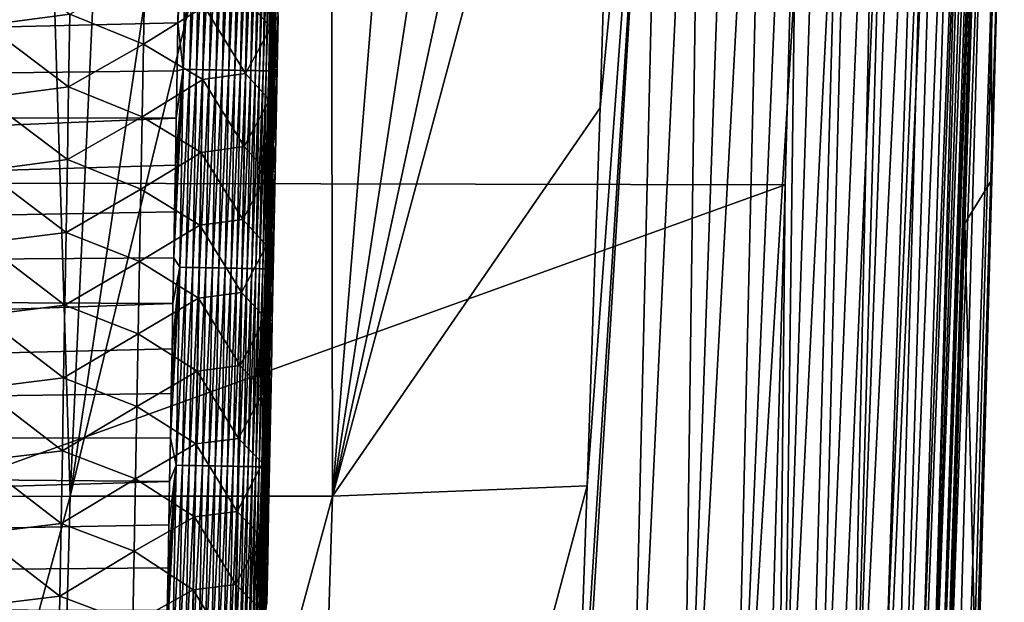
# Model space of a CAD drawing. Header units: metres. Extents: x -26 to 26, y -147 to 24.
# Tile 163 of 254: x 13.55 to 20.69, y -79.62 to -75.39. Entities that reach past the tile are written whole.
import ezdxf

# ---------------------------------------------------------------- set-up
doc = ezdxf.new("R2010")
doc.units = ezdxf.units.M
doc.layers.add('solid_12_411_052_XXX', color=7, linetype='CONTINUOUS')

msp = doc.modelspace()

# ---------------------------------------------------------------- linework, layer by layer
at = {"layer": 'solid_12_411_052_XXX'}
for points in [[(11.97907, -78.852219, 102.246872), (13.007147, -71.071106, 102.37542), (13.667396, -71.071106, 102.584129)], [(11.97907, -78.852219, 102.246872), (13.667396, -71.071106, 102.584129), (13.912199, -78.851158, 102.841682)], [(13.912199, -78.851158, 102.841682), (13.667396, -71.071106, 102.584129), (14.270665, -71.071106, 102.782585)], [(13.912199, -78.851158, 102.841682), (14.270665, -71.071106, 102.782585), (15.083965, -71.071098, 103.064926)], [(13.912199, -78.851158, 102.841682), (15.083965, -71.071098, 103.064926), (15.805144, -71.071098, 103.334282)], [(13.912199, -78.851158, 102.841682), (15.805144, -71.071098, 103.334282), (15.816996, -78.849915, 103.520798)], [(15.816996, -78.849915, 103.520798), (15.805144, -71.071098, 103.334282), (16.446943, -71.071098, 103.593475)], [(15.816996, -78.849915, 103.520798), (16.446943, -71.071098, 103.593475), (17.011524, -71.071098, 103.838585)], [(15.816996, -78.849915, 103.520798), (17.011524, -71.071098, 103.838585), (17.499117, -71.071106, 104.066742)], [(15.816996, -78.849915, 103.520798), (17.499117, -71.071106, 104.066742), (17.910332, -71.071136, 104.274727)], [(15.816996, -78.849915, 103.520798), (17.910332, -71.071136, 104.274727), (17.760445, -76.031319, 104.304207)], [(17.528246, -82.658516, 104.403336), (17.567047, -81.579514, 104.385384), (18.231544, -71.07106, 104.460754)], [(17.956451, -82.71434, 104.668411), (17.528246, -82.658516, 104.403336), (18.231544, -71.07106, 104.460754)], [(17.567047, -81.579514, 104.385384), (17.666815, -78.775932, 104.340584), (18.231544, -71.07106, 104.460754)], [(17.666815, -78.775932, 104.340584), (17.760445, -76.031319, 104.304207), (18.231544, -71.07106, 104.460754)], [(17.760445, -76.031319, 104.304207), (17.910332, -71.071136, 104.274727), (18.231544, -71.07106, 104.460754)], [(17.956451, -82.71434, 104.668411), (18.231544, -71.07106, 104.460754), (18.508287, -71.071022, 104.6483)], [(18.349569, -82.729141, 104.983292), (17.956451, -82.71434, 104.668411), (18.508287, -71.071022, 104.6483)], [(18.349569, -82.729141, 104.983292), (18.755302, -71.070999, 104.844391), (18.986174, -71.070992, 105.056938)], [(18.711697, -82.746376, 105.332382), (18.349569, -82.729141, 104.983292), (18.986174, -71.070992, 105.056938)], [(18.349569, -82.729141, 104.983292), (18.508287, -71.071022, 104.6483), (18.755302, -71.070999, 104.844391)], [(18.711697, -82.746376, 105.332382), (18.986174, -71.070992, 105.056938), (19.207506, -71.070984, 105.292717)], [(18.711697, -82.746376, 105.332382), (19.207506, -71.070984, 105.292717), (19.418022, -71.070992, 105.552643)], [(19.037188, -82.765656, 105.713829), (18.711697, -82.746376, 105.332382), (19.418022, -71.070992, 105.552643)], [(19.037188, -82.765656, 105.713829), (19.418022, -71.070992, 105.552643), (19.616385, -71.070999, 105.837631)], [(19.317766, -82.786346, 106.129318), (19.037188, -82.765656, 105.713829), (19.616385, -71.070999, 105.837631)], [(19.317766, -82.786346, 106.129318), (19.616385, -71.070999, 105.837631), (19.802538, -71.07103, 106.150169)], [(19.554472, -82.808098, 106.570976), (19.317766, -82.786346, 106.129318), (19.802538, -71.07103, 106.150169)], [(19.554472, -82.808098, 106.570976), (19.802538, -71.07103, 106.150169), (19.974794, -71.071068, 106.491112)], [(19.554472, -82.808098, 106.570976), (19.974794, -71.071068, 106.491112), (20.13019, -71.071098, 106.85936)], [(19.749548, -82.830688, 107.031868), (19.554472, -82.808098, 106.570976), (20.13019, -71.071098, 106.85936)], [(19.749548, -82.830688, 107.031868), (20.13019, -71.071098, 106.85936), (20.265831, -71.071022, 107.253098)], [(19.904631, -82.853905, 107.507027), (19.749548, -82.830688, 107.031868), (20.265831, -71.071022, 107.253098)], [(19.904631, -82.853905, 107.507027), (20.265831, -71.071022, 107.253098), (20.380003, -71.070824, 107.674019)], [(20.02039, -82.877541, 107.992538), (19.904631, -82.853905, 107.507027), (20.380003, -71.070824, 107.674019)], [(20.02039, -82.877541, 107.992538), (20.380003, -71.070824, 107.674019), (20.47168, -71.070801, 108.130737)], [(20.103458, -82.901619, 108.484657), (20.02039, -82.877541, 107.992538), (20.47168, -71.070801, 108.130737)], [(20.103458, -82.901619, 108.484657), (20.47168, -71.070801, 108.130737), (20.508211, -71.070984, 108.375496)], [(20.103458, -82.901619, 108.484657), (20.508211, -71.070984, 108.375496), (20.538027, -71.071342, 108.63327)], [(20.162069, -82.92749, 108.980179), (20.103458, -82.901619, 108.484657), (20.538027, -71.071342, 108.63327)], [(20.162069, -82.92749, 108.980179), (20.538027, -71.071342, 108.63327), (20.560915, -71.071915, 108.905006)], [(20.162069, -82.92749, 108.980179), (20.560915, -71.071915, 108.905006), (20.576796, -71.072701, 109.191597)], [(20.194069, -82.95916, 109.477661), (20.162069, -82.92749, 108.980179), (20.576796, -71.072701, 109.191597)], [(20.194069, -82.95916, 109.477661), (20.592491, -71.071663, 109.815208), (20.407909, -76.868439, 109.893707)], [(20.194069, -82.95916, 109.477661), (20.58663, -71.073402, 109.49498), (20.592491, -71.071663, 109.815208)], [(20.194069, -82.95916, 109.477661), (20.576796, -71.072701, 109.191597), (20.58663, -71.073402, 109.49498)], [(20.604532, -76.554466, 119.803062), (20.407909, -76.868439, 109.893707), (20.592491, -71.071663, 109.815208)], [(20.694447, -73.209465, 119.80584), (20.604532, -76.554466, 119.803062), (20.592491, -71.071663, 109.815208)], [(19.198034, -73.069984, 121.330444), (-19.196821, -73.114609, 121.330444), (-19.105637, -76.506966, 121.330444)], [(19.103405, -76.590271, 121.330444), (19.198034, -73.069984, 121.330444), (-19.105637, -76.506966, 121.330444)], [(18.932993, -93.934128, 121.296745), (19.198034, -73.069984, 121.330444), (19.103405, -76.590271, 121.330444)], [(18.932993, -93.934128, 121.296745), (19.50832, -73.185867, 121.297325), (19.198034, -73.069984, 121.330444)], [(18.932993, -93.934128, 121.296745), (19.827803, -73.194382, 121.190315), (19.50832, -73.185867, 121.297325)], [(18.932993, -93.934128, 121.296745), (19.255053, -93.943451, 121.187836), (19.827803, -73.194382, 121.190315)], [(19.255053, -93.943451, 121.187836), (20.127171, -73.202362, 121.005341), (19.827803, -73.194382, 121.190315)], [(19.255053, -93.943451, 121.187836), (19.55617, -93.952164, 120.999695), (20.127171, -73.202362, 121.005341)], [(19.55617, -93.952164, 120.999695), (20.378851, -73.209068, 120.750999), (20.127171, -73.202362, 121.005341)], [(19.55617, -93.952164, 120.999695), (19.808146, -93.959457, 120.741432), (20.378851, -73.209068, 120.750999)], [(19.808146, -93.959457, 120.741432), (20.56144, -73.213936, 120.448044), (20.378851, -73.209068, 120.750999)], [(19.808146, -93.959457, 120.741432), (19.989336, -93.964706, 120.434601), (20.56144, -73.213936, 120.448044)], [(19.989336, -93.964706, 120.434601), (20.665432, -73.216705, 120.124039), (20.56144, -73.213936, 120.448044)], [(19.989336, -93.964706, 120.434601), (20.090517, -93.967636, 120.10759), (20.665432, -73.216705, 120.124039)], [(20.090517, -93.967636, 120.10759), (20.604532, -76.554466, 119.803062), (20.694447, -73.209465, 119.80584)], [(20.090517, -93.967636, 120.10759), (20.694447, -73.209465, 119.80584), (20.665432, -73.216705, 120.124039)], [(14.695861, -75.414635, 161.647522), (14.734823, -75.751724, 161.646118), (14.760406, -74.314682, 161.645996)], [(14.702137, -75.062927, 161.647491), (14.695861, -75.414635, 161.647522), (14.760406, -74.314682, 161.645996)], [(14.760406, -74.314682, 161.645996), (14.734823, -75.751724, 161.646118), (14.807279, -74.315506, 161.641449)], [(14.734823, -75.751724, 161.646118), (14.781711, -75.752563, 161.641571), (14.807279, -74.315506, 161.641449)], [(14.807279, -74.315506, 161.641449), (14.781711, -75.752563, 161.641571), (14.854805, -74.316345, 161.633575)], [(14.781711, -75.752563, 161.641571), (14.829254, -75.75341, 161.633698), (14.854805, -74.316345, 161.633575)], [(14.854805, -74.316345, 161.633575), (14.829254, -75.75341, 161.633698), (14.902657, -74.317184, 161.622238)], [(14.829254, -75.75341, 161.633698), (14.877122, -75.754265, 161.622345), (14.902657, -74.317184, 161.622238)], [(14.902657, -74.317184, 161.622238), (14.877122, -75.754265, 161.622345), (14.950467, -74.318031, 161.607285)], [(14.877122, -75.754265, 161.622345), (14.92495, -75.755119, 161.607391), (14.950467, -74.318031, 161.607285)], [(14.950467, -74.318031, 161.607285), (14.92495, -75.755119, 161.607391), (14.997846, -74.318871, 161.588684)], [(14.92495, -75.755119, 161.607391), (14.972345, -75.755966, 161.588776), (14.997846, -74.318871, 161.588684)], [(14.997846, -74.318871, 161.588684), (14.972345, -75.755966, 161.588776), (15.044383, -74.319695, 161.566406)], [(14.972345, -75.755966, 161.588776), (15.018898, -75.756805, 161.566467), (15.044383, -74.319695, 161.566406)], [(15.044383, -74.319695, 161.566406), (15.018898, -75.756805, 161.566467), (15.089661, -74.320496, 161.540482)], [(15.018898, -75.756805, 161.566467), (15.064189, -75.757614, 161.540543), (15.089661, -74.320496, 161.540482)], [(15.089661, -74.320496, 161.540482), (15.064189, -75.757614, 161.540543), (15.133261, -74.321266, 161.511047)], [(15.064189, -75.757614, 161.540543), (15.107801, -75.7584, 161.511078), (15.133261, -74.321266, 161.511047)], [(15.133261, -74.321266, 161.511047), (15.107801, -75.7584, 161.511078), (15.174782, -74.322006, 161.478271)], [(15.107801, -75.7584, 161.511078), (15.149332, -75.75914, 161.478271), (15.174782, -74.322006, 161.478271)], [(15.174782, -74.322006, 161.478271), (15.149332, -75.75914, 161.478271), (15.213847, -74.322701, 161.442368)], [(15.149332, -75.75914, 161.478271), (15.188404, -75.75985, 161.442352), (15.213847, -74.322701, 161.442368)], [(15.213847, -74.322701, 161.442368), (15.188404, -75.75985, 161.442352), (15.250118, -74.323341, 161.403656)], [(15.188404, -75.75985, 161.442352), (15.224678, -75.760498, 161.403595), (15.250118, -74.323341, 161.403656)], [(15.250118, -74.323341, 161.403656), (15.224678, -75.760498, 161.403595), (15.283301, -74.323936, 161.362442)], [(15.224678, -75.760498, 161.403595), (15.257861, -75.761101, 161.362366), (15.283301, -74.323936, 161.362442)], [(15.283301, -74.323936, 161.362442), (15.257861, -75.761101, 161.362366), (15.31316, -74.324471, 161.319122)], [(15.257861, -75.761101, 161.362366), (15.287716, -75.761642, 161.319), (15.31316, -74.324471, 161.319122)], [(15.31316, -74.324471, 161.319122), (15.287716, -75.761642, 161.319), (15.339516, -74.324944, 161.274078)], [(15.287716, -75.761642, 161.319), (15.314063, -75.762115, 161.273941), (15.339516, -74.324944, 161.274078)], [(15.339516, -74.324944, 161.274078), (15.314063, -75.762115, 161.273941), (15.362253, -74.325348, 161.227753)], [(15.314063, -75.762115, 161.273941), (15.336789, -75.762535, 161.22757), (15.362253, -74.325348, 161.227753)], [(15.362253, -74.325348, 161.227753), (15.336789, -75.762535, 161.22757), (15.38132, -74.325699, 161.180527)], [(15.336789, -75.762535, 161.22757), (15.355841, -75.762886, 161.180328), (15.38132, -74.325699, 161.180527)], [(15.38132, -74.325699, 161.180527), (15.355841, -75.762886, 161.180328), (15.396726, -74.325974, 161.132843)], [(15.355841, -75.762886, 161.180328), (15.371228, -75.763168, 161.132614), (15.396726, -74.325974, 161.132843)], [(15.396726, -74.325974, 161.132843), (15.371228, -75.763168, 161.132614), (15.408535, -74.326195, 161.085068)], [(15.371228, -75.763168, 161.132614), (15.383016, -75.763382, 161.084824), (15.408535, -74.326195, 161.085068)], [(15.408535, -74.326195, 161.085068), (15.383016, -75.763382, 161.084824), (15.416861, -74.326347, 161.037598)], [(15.383016, -75.763382, 161.084824), (15.391317, -75.763542, 161.037323), (15.416861, -74.326347, 161.037598)], [(15.416861, -74.326347, 161.037598), (15.391317, -75.763542, 161.037323), (15.421862, -74.326447, 160.990738)], [(15.391317, -75.763542, 161.037323), (15.396292, -75.763641, 160.990448), (15.421862, -74.326447, 160.990738)], [(15.417779, -74.662109, 160.944778), (15.421862, -74.326447, 160.990738), (15.396292, -75.763641, 160.990448)], [(15.407909, -75.216782, 160.944656), (15.417779, -74.662109, 160.944778), (15.396292, -75.763641, 160.990448)], [(14.702137, -75.062927, 161.647491), (-14.705906, -74.849487, 161.647461), (-14.683448, -76.105133, 161.647583)], [(13.910608, -75.35067, 155.844162), (13.305958, -75.430901, 155.53009), (13.314175, -74.90374, 155.525604)], [(15.379263, -74.92041, 158.056), (15.369256, -75.447723, 158.057663), (15.196822, -75.253281, 157.428925)], [(15.379263, -74.92041, 158.056), (15.422783, -75.368279, 158.670822), (15.369256, -75.447723, 158.057663)], [(14.454488, -75.044395, 156.280472), (14.445168, -75.570084, 156.284088), (13.910608, -75.35067, 155.844162)], [(14.885056, -75.296471, 156.823532), (14.445168, -75.570084, 156.284088), (14.454488, -75.044395, 156.280472)], [(14.702137, -75.062927, 161.647491), (-14.683448, -76.105133, 161.647583), (14.695861, -75.414635, 161.647522)], [(15.196822, -75.253281, 157.428925), (15.186808, -75.782997, 157.431259), (14.885056, -75.296471, 156.823532)], [(15.369256, -75.447723, 158.057663), (15.186808, -75.782997, 157.431259), (15.196822, -75.253281, 157.428925)], [(15.398162, -75.761925, 160.944534), (15.407909, -75.216782, 160.944656), (15.396292, -75.763641, 160.990448)], [(15.422783, -75.368279, 158.670822), (15.407909, -75.216782, 160.944656), (15.398162, -75.761925, 160.944534)], [(14.885056, -75.296471, 156.823532), (14.875277, -75.825615, 156.826553), (14.445168, -75.570084, 156.284088)], [(15.186808, -75.782997, 157.431259), (14.875277, -75.825615, 156.826553), (14.885056, -75.296471, 156.823532)], [(13.910608, -75.35067, 155.844162), (13.901742, -75.87896, 155.848312), (13.305958, -75.430901, 155.53009)], [(14.445168, -75.570084, 156.284088), (13.901742, -75.87896, 155.848312), (13.910608, -75.35067, 155.844162)], [(15.369256, -75.447723, 158.057663), (15.422783, -75.368279, 158.670822), (15.415623, -75.747513, 158.67157)], [(15.415623, -75.747513, 158.67157), (15.422783, -75.368279, 158.670822), (15.398162, -75.761925, 160.944534)], [(14.695861, -75.414635, 161.647522), (-14.683448, -76.105133, 161.647583), (14.689629, -75.762688, 161.647552)], [(13.901742, -75.87896, 155.848312), (13.297708, -75.958069, 155.534592), (13.305958, -75.430901, 155.53009)], [(14.695861, -75.414635, 161.647522), (14.689629, -75.762688, 161.647552), (14.734823, -75.751724, 161.646118)], [(15.369256, -75.447723, 158.057663), (15.359212, -75.975037, 158.059326), (15.186808, -75.782997, 157.431259)], [(15.369256, -75.447723, 158.057663), (15.415623, -75.747513, 158.67157), (15.359212, -75.975037, 158.059326)], [(14.445168, -75.570084, 156.284088), (14.435815, -76.095772, 156.287704), (13.901742, -75.87896, 155.848312)], [(14.875277, -75.825615, 156.826553), (14.435815, -76.095772, 156.287704), (14.445168, -75.570084, 156.284088)], [(14.689629, -75.762688, 161.647552), (-14.683448, -76.105133, 161.647583), (14.683439, -76.107201, 161.647583)], [(14.665133, -77.120697, 161.647675), (14.708917, -77.188766, 161.646255), (14.734823, -75.751724, 161.646118)], [(14.671191, -76.786095, 161.647644), (14.665133, -77.120697, 161.647675), (14.734823, -75.751724, 161.646118)], [(14.677294, -76.448296, 161.647614), (14.671191, -76.786095, 161.647644), (14.734823, -75.751724, 161.646118)], [(14.683439, -76.107201, 161.647583), (14.677294, -76.448296, 161.647614), (14.734823, -75.751724, 161.646118)], [(14.689629, -75.762688, 161.647552), (14.683439, -76.107201, 161.647583), (14.734823, -75.751724, 161.646118)], [(14.734823, -75.751724, 161.646118), (14.708917, -77.188766, 161.646255), (14.781711, -75.752563, 161.641571)], [(14.708917, -77.188766, 161.646255), (14.755819, -77.189613, 161.641693), (14.781711, -75.752563, 161.641571)], [(14.781711, -75.752563, 161.641571), (14.755819, -77.189613, 161.641693), (14.829254, -75.75341, 161.633698)], [(14.755819, -77.189613, 161.641693), (14.803379, -77.190475, 161.63382), (14.829254, -75.75341, 161.633698)], [(14.829254, -75.75341, 161.633698), (14.803379, -77.190475, 161.63382), (14.877122, -75.754265, 161.622345)], [(14.803379, -77.190475, 161.63382), (14.851264, -77.191345, 161.622452), (14.877122, -75.754265, 161.622345)], [(14.877122, -75.754265, 161.622345), (14.851264, -77.191345, 161.622452), (14.92495, -75.755119, 161.607391)], [(14.851264, -77.191345, 161.622452), (14.899108, -77.192207, 161.607498), (14.92495, -75.755119, 161.607391)], [(14.92495, -75.755119, 161.607391), (14.899108, -77.192207, 161.607498), (14.972345, -75.755966, 161.588776)], [(14.899108, -77.192207, 161.607498), (14.94652, -77.193069, 161.588867), (14.972345, -75.755966, 161.588776)], [(14.972345, -75.755966, 161.588776), (14.94652, -77.193069, 161.588867), (15.018898, -75.756805, 161.566467)], [(14.94652, -77.193069, 161.588867), (14.993088, -77.193916, 161.566544), (15.018898, -75.756805, 161.566467)], [(15.018898, -75.756805, 161.566467), (14.993088, -77.193916, 161.566544), (15.064189, -75.757614, 161.540543)], [(14.993088, -77.193916, 161.566544), (15.038393, -77.19474, 161.540588), (15.064189, -75.757614, 161.540543)], [(15.064189, -75.757614, 161.540543), (15.038393, -77.19474, 161.540588), (15.107801, -75.7584, 161.511078)], [(15.038393, -77.19474, 161.540588), (15.082017, -77.195534, 161.511108), (15.107801, -75.7584, 161.511078)], [(15.107801, -75.7584, 161.511078), (15.082017, -77.195534, 161.511108), (15.149332, -75.75914, 161.478271)], [(15.082017, -77.195534, 161.511108), (15.123556, -77.196289, 161.478271), (15.149332, -75.75914, 161.478271)], [(15.149332, -75.75914, 161.478271), (15.123556, -77.196289, 161.478271), (15.188404, -75.75985, 161.442352)], [(15.123556, -77.196289, 161.478271), (15.162635, -77.196999, 161.442322), (15.188404, -75.75985, 161.442352)], [(15.188404, -75.75985, 161.442352), (15.162635, -77.196999, 161.442322), (15.224678, -75.760498, 161.403595)], [(15.162635, -77.196999, 161.442322), (15.198912, -77.197662, 161.403549), (15.224678, -75.760498, 161.403595)], [(15.224678, -75.760498, 161.403595), (15.198912, -77.197662, 161.403549), (15.257861, -75.761101, 161.362366)], [(15.198912, -77.197662, 161.403549), (15.232095, -77.198265, 161.362289), (15.257861, -75.761101, 161.362366)], [(15.257861, -75.761101, 161.362366), (15.232095, -77.198265, 161.362289), (15.287716, -75.761642, 161.319)], [(15.232095, -77.198265, 161.362289), (15.261945, -77.198814, 161.318893), (15.287716, -75.761642, 161.319)], [(15.287716, -75.761642, 161.319), (15.261945, -77.198814, 161.318893), (15.314063, -75.762115, 161.273941)], [(15.261945, -77.198814, 161.318893), (15.288284, -77.199295, 161.273804), (15.314063, -75.762115, 161.273941)], [(15.314063, -75.762115, 161.273941), (15.288284, -77.199295, 161.273804), (15.336789, -75.762535, 161.22757)], [(15.288284, -77.199295, 161.273804), (15.310999, -77.199715, 161.227402), (15.336789, -75.762535, 161.22757)], [(15.336789, -75.762535, 161.22757), (15.310999, -77.199715, 161.227402), (15.355841, -75.762886, 161.180328)], [(15.310999, -77.199715, 161.227402), (15.330035, -77.200066, 161.18013), (15.355841, -75.762886, 161.180328)], [(15.355841, -75.762886, 161.180328), (15.330035, -77.200066, 161.18013), (15.371228, -75.763168, 161.132614)], [(15.330035, -77.200066, 161.18013), (15.345405, -77.200356, 161.132385), (15.371228, -75.763168, 161.132614)], [(15.371228, -75.763168, 161.132614), (15.345405, -77.200356, 161.132385), (15.383016, -75.763382, 161.084824)], [(15.345405, -77.200356, 161.132385), (15.357171, -77.200577, 161.084579), (15.383016, -75.763382, 161.084824)], [(15.383016, -75.763382, 161.084824), (15.357171, -77.200577, 161.084579), (15.391317, -75.763542, 161.037323)], [(15.357171, -77.200577, 161.084579), (15.36545, -77.200729, 161.037048), (15.391317, -75.763542, 161.037323)], [(15.359212, -75.975037, 158.059326), (15.415623, -75.747513, 158.67157), (15.408528, -76.122269, 158.672287)], [(15.391317, -75.763542, 161.037323), (15.36545, -77.200729, 161.037048), (15.396292, -75.763641, 160.990448)], [(15.36545, -77.200729, 161.037048), (15.370399, -77.200829, 160.990158), (15.396292, -75.763641, 160.990448)], [(15.388551, -76.296951, 160.944427), (15.396292, -75.763641, 160.990448), (15.370399, -77.200829, 160.990158)], [(15.415623, -75.747513, 158.67157), (15.398162, -75.761925, 160.944534), (15.388551, -76.296951, 160.944427)], [(15.408528, -76.122269, 158.672287), (15.415623, -75.747513, 158.67157), (15.388551, -76.296951, 160.944427)], [(15.388551, -76.296951, 160.944427), (15.398162, -75.761925, 160.944534), (15.396292, -75.763641, 160.990448)], [(14.875277, -75.825615, 156.826553), (14.865459, -76.354759, 156.829575), (14.435815, -76.095772, 156.287704)], [(15.176756, -76.312706, 157.433609), (14.865459, -76.354759, 156.829575), (14.875277, -75.825615, 156.826553)], [(15.186808, -75.782997, 157.431259), (15.176756, -76.312706, 157.433609), (14.875277, -75.825615, 156.826553)], [(15.359212, -75.975037, 158.059326), (15.176756, -76.312706, 157.433609), (15.186808, -75.782997, 157.431259)], [(13.901742, -75.87896, 155.848312), (13.892841, -76.407249, 155.852448), (13.297708, -75.958069, 155.534592)], [(14.435815, -76.095772, 156.287704), (13.892841, -76.407249, 155.852448), (13.901742, -75.87896, 155.848312)], [(13.892841, -76.407249, 155.852448), (13.289425, -76.485229, 155.539093), (13.297708, -75.958069, 155.534592)], [(15.359212, -75.975037, 158.059326), (15.34913, -76.50235, 158.060974), (15.176756, -76.312706, 157.433609)], [(15.359212, -75.975037, 158.059326), (15.401494, -76.492752, 158.673019), (15.34913, -76.50235, 158.060974)], [(15.359212, -75.975037, 158.059326), (15.408528, -76.122269, 158.672287), (15.401494, -76.492752, 158.673019)], [(15.816996, -78.849915, 103.520798), (17.760445, -76.031319, 104.304207), (17.666815, -78.775932, 104.340584)], [(14.683439, -76.107201, 161.647583), (-14.683448, -76.105133, 161.647583), (-14.661554, -77.316322, 161.64769)], [(14.683439, -76.107201, 161.647583), (-14.661554, -77.316322, 161.64769), (14.677294, -76.448296, 161.647614)], [(14.435815, -76.095772, 156.287704), (14.426427, -76.621468, 156.291321), (13.892841, -76.407249, 155.852448)], [(14.865459, -76.354759, 156.829575), (14.426427, -76.621468, 156.291321), (14.435815, -76.095772, 156.287704)], [(15.401494, -76.492752, 158.673019), (15.408528, -76.122269, 158.672287), (15.388551, -76.296951, 160.944427)], [(15.176756, -76.312706, 157.433609), (15.166668, -76.842422, 157.435944), (14.865459, -76.354759, 156.829575)], [(15.34913, -76.50235, 158.060974), (15.166668, -76.842422, 157.435944), (15.176756, -76.312706, 157.433609)], [(15.379068, -76.822365, 160.944305), (15.388551, -76.296951, 160.944427), (15.370399, -77.200829, 160.990158)], [(15.401494, -76.492752, 158.673019), (15.388551, -76.296951, 160.944427), (15.379068, -76.822365, 160.944305)], [(14.865459, -76.354759, 156.829575), (14.855607, -76.883904, 156.832596), (14.426427, -76.621468, 156.291321)], [(15.166668, -76.842422, 157.435944), (14.855607, -76.883904, 156.832596), (14.865459, -76.354759, 156.829575)], [(14.677294, -76.448296, 161.647614), (-14.661554, -77.316322, 161.64769), (14.671191, -76.786095, 161.647644)], [(13.892841, -76.407249, 155.852448), (13.883906, -76.935539, 155.856598), (13.289425, -76.485229, 155.539093)], [(14.426427, -76.621468, 156.291321), (13.883906, -76.935539, 155.856598), (13.892841, -76.407249, 155.852448)], [(19.103405, -76.590271, 121.330444), (-19.105637, -76.506966, 121.330444), (-18.723026, -90.220352, 121.330444)], [(13.883906, -76.935539, 155.856598), (13.281108, -77.01239, 155.543594), (13.289425, -76.485229, 155.539093)], [(15.34913, -76.50235, 158.060974), (15.339009, -77.029655, 158.062637), (15.166668, -76.842422, 157.435944)], [(15.34913, -76.50235, 158.060974), (15.394522, -76.859009, 158.673737), (15.339009, -77.029655, 158.062637)], [(15.34913, -76.50235, 158.060974), (15.401494, -76.492752, 158.673019), (15.394522, -76.859009, 158.673737)], [(15.394522, -76.859009, 158.673737), (15.401494, -76.492752, 158.673019), (15.379068, -76.822365, 160.944305)], [(18.719442, -90.346359, 121.330444), (19.103405, -76.590271, 121.330444), (-18.723026, -90.220352, 121.330444)], [(14.426427, -76.621468, 156.291321), (14.417005, -77.147156, 156.294937), (13.883906, -76.935539, 155.856598)], [(14.855607, -76.883904, 156.832596), (14.417005, -77.147156, 156.294937), (14.426427, -76.621468, 156.291321)], [(18.932993, -93.934128, 121.296745), (19.103405, -76.590271, 121.330444), (18.719442, -90.346359, 121.330444)], [(20.090517, -93.967636, 120.10759), (20.495359, -80.549164, 119.799713), (20.604532, -76.554466, 119.803062)], [(20.604532, -76.554466, 119.803062), (20.495359, -80.549164, 119.799713), (20.407909, -76.868439, 109.893707)], [(14.671191, -76.786095, 161.647644), (-14.661554, -77.316322, 161.64769), (14.665133, -77.120697, 161.647675)], [(15.369707, -77.338722, 160.944199), (15.379068, -76.822365, 160.944305), (15.370399, -77.200829, 160.990158)], [(15.394522, -76.859009, 158.673737), (15.379068, -76.822365, 160.944305), (15.369707, -77.338722, 160.944199)], [(14.855607, -76.883904, 156.832596), (14.845719, -77.41304, 156.835617), (14.417005, -77.147156, 156.294937)], [(15.156543, -77.372131, 157.438293), (14.845719, -77.41304, 156.835617), (14.855607, -76.883904, 156.832596)], [(15.166668, -76.842422, 157.435944), (15.156543, -77.372131, 157.438293), (14.855607, -76.883904, 156.832596)], [(15.339009, -77.029655, 158.062637), (15.156543, -77.372131, 157.438293), (15.166668, -76.842422, 157.435944)], [(15.339009, -77.029655, 158.062637), (15.394522, -76.859009, 158.673737), (15.387621, -77.220535, 158.674454)], [(15.387621, -77.220535, 158.674454), (15.394522, -76.859009, 158.673737), (15.369707, -77.338722, 160.944199)], [(20.194069, -82.95916, 109.477661), (20.407909, -76.868439, 109.893707), (20.210848, -82.884323, 109.975067)], [(20.495359, -80.549164, 119.799713), (20.210848, -82.884323, 109.975067), (20.407909, -76.868439, 109.893707)], [(13.883906, -76.935539, 155.856598), (13.874936, -77.463821, 155.860733), (13.281108, -77.01239, 155.543594)], [(14.417005, -77.147156, 156.294937), (13.874936, -77.463821, 155.860733), (13.883906, -76.935539, 155.856598)], [(13.874936, -77.463821, 155.860733), (13.272755, -77.539551, 155.54808), (13.281108, -77.01239, 155.543594)], [(15.339009, -77.029655, 158.062637), (15.328853, -77.556961, 158.064301), (15.156543, -77.372131, 157.438293)], [(15.339009, -77.029655, 158.062637), (15.387621, -77.220535, 158.674454), (15.328853, -77.556961, 158.064301)], [(14.665133, -77.120697, 161.647675), (-14.661554, -77.316322, 161.64769), (14.659115, -77.452209, 161.647705)], [(14.665133, -77.120697, 161.647675), (14.659115, -77.452209, 161.647705), (14.708917, -77.188766, 161.646255)], [(14.417005, -77.147156, 156.294937), (14.407547, -77.672844, 156.298553), (13.874936, -77.463821, 155.860733)], [(14.845719, -77.41304, 156.835617), (14.407547, -77.672844, 156.298553), (14.417005, -77.147156, 156.294937)], [(14.641326, -78.426201, 161.647797), (14.682689, -78.625801, 161.646378), (14.708917, -77.188766, 161.646255)], [(14.647212, -78.104927, 161.647766), (14.641326, -78.426201, 161.647797), (14.708917, -77.188766, 161.646255)], [(14.653142, -77.780296, 161.647736), (14.647212, -78.104927, 161.647766), (14.708917, -77.188766, 161.646255)], [(14.659115, -77.452209, 161.647705), (14.653142, -77.780296, 161.647736), (14.708917, -77.188766, 161.646255)], [(14.708917, -77.188766, 161.646255), (14.682689, -78.625801, 161.646378), (14.755819, -77.189613, 161.641693)], [(14.682689, -78.625801, 161.646378), (14.729607, -78.626663, 161.641815), (14.755819, -77.189613, 161.641693)], [(14.755819, -77.189613, 161.641693), (14.729607, -78.626663, 161.641815), (14.803379, -77.190475, 161.63382)], [(14.729607, -78.626663, 161.641815), (14.777183, -78.627533, 161.633942), (14.803379, -77.190475, 161.63382)], [(14.803379, -77.190475, 161.63382), (14.777183, -78.627533, 161.633942), (14.851264, -77.191345, 161.622452)], [(14.777183, -78.627533, 161.633942), (14.825083, -78.628418, 161.622574), (14.851264, -77.191345, 161.622452)], [(14.851264, -77.191345, 161.622452), (14.825083, -78.628418, 161.622574), (14.899108, -77.192207, 161.607498)], [(14.825083, -78.628418, 161.622574), (14.872943, -78.629295, 161.607605), (14.899108, -77.192207, 161.607498)], [(14.899108, -77.192207, 161.607498), (14.872943, -78.629295, 161.607605), (14.94652, -77.193069, 161.588867)], [(14.872943, -78.629295, 161.607605), (14.92037, -78.630165, 161.588959), (14.94652, -77.193069, 161.588867)], [(14.94652, -77.193069, 161.588867), (14.92037, -78.630165, 161.588959), (14.993088, -77.193916, 161.566544)], [(14.92037, -78.630165, 161.588959), (14.966953, -78.631027, 161.56662), (14.993088, -77.193916, 161.566544)], [(14.993088, -77.193916, 161.566544), (14.966953, -78.631027, 161.56662), (15.038393, -77.19474, 161.540588)], [(14.966953, -78.631027, 161.56662), (15.012272, -78.631859, 161.540649), (15.038393, -77.19474, 161.540588)], [(15.038393, -77.19474, 161.540588), (15.012272, -78.631859, 161.540649), (15.082017, -77.195534, 161.511108)], [(15.012272, -78.631859, 161.540649), (15.055907, -78.632668, 161.511139), (15.082017, -77.195534, 161.511108)], [(15.082017, -77.195534, 161.511108), (15.055907, -78.632668, 161.511139), (15.123556, -77.196289, 161.478271)], [(15.055907, -78.632668, 161.511139), (15.097456, -78.63343, 161.478287), (15.123556, -77.196289, 161.478271)], [(15.123556, -77.196289, 161.478271), (15.097456, -78.63343, 161.478287), (15.162635, -77.196999, 161.442322)], [(15.097456, -78.63343, 161.478287), (15.13654, -78.634155, 161.442307), (15.162635, -77.196999, 161.442322)], [(15.162635, -77.196999, 161.442322), (15.13654, -78.634155, 161.442307), (15.198912, -77.197662, 161.403549)], [(15.13654, -78.634155, 161.442307), (15.172821, -78.634827, 161.403503), (15.198912, -77.197662, 161.403549)], [(15.198912, -77.197662, 161.403549), (15.172821, -78.634827, 161.403503), (15.232095, -77.198265, 161.362289)], [(15.172821, -78.634827, 161.403503), (15.206003, -78.635437, 161.362213), (15.232095, -77.198265, 161.362289)], [(15.232095, -77.198265, 161.362289), (15.206003, -78.635437, 161.362213), (15.261945, -77.198814, 161.318893)], [(15.206003, -78.635437, 161.362213), (15.235849, -78.635986, 161.318802), (15.261945, -77.198814, 161.318893)], [(15.261945, -77.198814, 161.318893), (15.235849, -78.635986, 161.318802), (15.288284, -77.199295, 161.273804)], [(15.235849, -78.635986, 161.318802), (15.262181, -78.636475, 161.273666), (15.288284, -77.199295, 161.273804)], [(15.288284, -77.199295, 161.273804), (15.262181, -78.636475, 161.273666), (15.310999, -77.199715, 161.227402)], [(15.262181, -78.636475, 161.273666), (15.284884, -78.636894, 161.227249), (15.310999, -77.199715, 161.227402)], [(15.310999, -77.199715, 161.227402), (15.284884, -78.636894, 161.227249), (15.330035, -77.200066, 161.18013)], [(15.284884, -78.636894, 161.227249), (15.303906, -78.637253, 161.179947), (15.330035, -77.200066, 161.18013)], [(15.330035, -77.200066, 161.18013), (15.303906, -78.637253, 161.179947), (15.345405, -77.200356, 161.132385)], [(15.303906, -78.637253, 161.179947), (15.319258, -78.637535, 161.132172), (15.345405, -77.200356, 161.132385)], [(15.345405, -77.200356, 161.132385), (15.319258, -78.637535, 161.132172), (15.357171, -77.200577, 161.084579)], [(15.319258, -78.637535, 161.132172), (15.331003, -78.637756, 161.084335), (15.357171, -77.200577, 161.084579)], [(15.328853, -77.556961, 158.064301), (15.387621, -77.220535, 158.674454), (15.380792, -77.577438, 158.675156)], [(15.357171, -77.200577, 161.084579), (15.331003, -78.637756, 161.084335), (15.36545, -77.200729, 161.037048)], [(15.331003, -78.637756, 161.084335), (15.339259, -78.637917, 161.036789), (15.36545, -77.200729, 161.037048)], [(15.36545, -77.200729, 161.037048), (15.339259, -78.637917, 161.036789), (15.370399, -77.200829, 160.990158)], [(15.339259, -78.637917, 161.036789), (15.344184, -78.638008, 160.989883), (15.370399, -77.200829, 160.990158)], [(15.369707, -77.338722, 160.944199), (15.370399, -77.200829, 160.990158), (15.344184, -78.638008, 160.989883)], [(15.380792, -77.577438, 158.675156), (15.387621, -77.220535, 158.674454), (15.369707, -77.338722, 160.944199)], [(14.659115, -77.452209, 161.647705), (-14.661554, -77.316322, 161.64769), (-14.640223, -78.484734, 161.647797)], [(15.156543, -77.372131, 157.438293), (15.146381, -77.901833, 157.440659), (14.845719, -77.41304, 156.835617)], [(15.328853, -77.556961, 158.064301), (15.146381, -77.901833, 157.440659), (15.156543, -77.372131, 157.438293)], [(15.360461, -77.846527, 160.944107), (15.369707, -77.338722, 160.944199), (15.344184, -78.638008, 160.989883)], [(15.380792, -77.577438, 158.675156), (15.369707, -77.338722, 160.944199), (15.360461, -77.846527, 160.944107)], [(14.659115, -77.452209, 161.647705), (-14.640223, -78.484734, 161.647797), (14.653142, -77.780296, 161.647736)], [(13.874936, -77.463821, 155.860733), (13.865931, -77.992111, 155.864883), (13.272755, -77.539551, 155.54808)], [(14.407547, -77.672844, 156.298553), (13.865931, -77.992111, 155.864883), (13.874936, -77.463821, 155.860733)], [(14.845719, -77.41304, 156.835617), (14.835796, -77.942177, 156.838638), (14.407547, -77.672844, 156.298553)], [(15.146381, -77.901833, 157.440659), (14.835796, -77.942177, 156.838638), (14.845719, -77.41304, 156.835617)], [(13.865931, -77.992111, 155.864883), (13.264366, -78.066711, 155.552582), (13.272755, -77.539551, 155.54808)], [(15.328853, -77.556961, 158.064301), (15.318659, -78.084267, 158.065979), (15.146381, -77.901833, 157.440659)], [(15.328853, -77.556961, 158.064301), (15.374029, -77.929886, 158.675842), (15.318659, -78.084267, 158.065979)], [(15.328853, -77.556961, 158.064301), (15.380792, -77.577438, 158.675156), (15.374029, -77.929886, 158.675842)], [(15.374029, -77.929886, 158.675842), (15.380792, -77.577438, 158.675156), (15.360461, -77.846527, 160.944107)], [(14.407547, -77.672844, 156.298553), (14.398054, -78.198532, 156.302185), (13.865931, -77.992111, 155.864883)], [(14.835796, -77.942177, 156.838638), (14.398054, -78.198532, 156.302185), (14.407547, -77.672844, 156.298553)], [(14.653142, -77.780296, 161.647736), (-14.640223, -78.484734, 161.647797), (14.647212, -78.104927, 161.647766)], [(15.146381, -77.901833, 157.440659), (15.136185, -78.431541, 157.443008), (14.835796, -77.942177, 156.838638)], [(15.318659, -78.084267, 158.065979), (15.136185, -78.431541, 157.443008), (15.146381, -77.901833, 157.440659)], [(15.35134, -78.345261, 160.944), (15.360461, -77.846527, 160.944107), (15.344184, -78.638008, 160.989883)], [(15.374029, -77.929886, 158.675842), (15.360461, -77.846527, 160.944107), (15.35134, -78.345261, 160.944)], [(14.835796, -77.942177, 156.838638), (14.825837, -78.471321, 156.84166), (14.398054, -78.198532, 156.302185)], [(15.136185, -78.431541, 157.443008), (14.825837, -78.471321, 156.84166), (14.835796, -77.942177, 156.838638)], [(15.318659, -78.084267, 158.065979), (15.374029, -77.929886, 158.675842), (15.367332, -78.278053, 158.676544)], [(15.367332, -78.278053, 158.676544), (15.374029, -77.929886, 158.675842), (15.35134, -78.345261, 160.944)], [(13.865931, -77.992111, 155.864883), (13.856888, -78.520401, 155.869019), (13.264366, -78.066711, 155.552582)], [(14.398054, -78.198532, 156.302185), (13.856888, -78.520401, 155.869019), (13.865931, -77.992111, 155.864883)], [(14.647212, -78.104927, 161.647766), (-14.640223, -78.484734, 161.647797), (14.641326, -78.426201, 161.647797)], [(13.856888, -78.520401, 155.869019), (13.255939, -78.59388, 155.557083), (13.264366, -78.066711, 155.552582)], [(15.318659, -78.084267, 158.065979), (15.308428, -78.611565, 158.067657), (15.136185, -78.431541, 157.443008)], [(15.318659, -78.084267, 158.065979), (15.367332, -78.278053, 158.676544), (15.308428, -78.611565, 158.067657)], [(14.398054, -78.198532, 156.302185), (14.388526, -78.72422, 156.305801), (13.856888, -78.520401, 155.869019)], [(14.825837, -78.471321, 156.84166), (14.388526, -78.72422, 156.305801), (14.398054, -78.198532, 156.302185)], [(15.308428, -78.611565, 158.067657), (15.367332, -78.278053, 158.676544), (15.360699, -78.622131, 158.677231)], [(15.367332, -78.278053, 158.676544), (15.35134, -78.345261, 160.944), (15.342349, -78.834923, 160.943909)], [(15.360699, -78.622131, 158.677231), (15.367332, -78.278053, 158.676544), (15.342349, -78.834923, 160.943909)], [(15.342349, -78.834923, 160.943909), (15.35134, -78.345261, 160.944), (15.344184, -78.638008, 160.989883)], [(14.641326, -78.426201, 161.647797), (-14.640223, -78.484734, 161.647797), (14.635483, -78.744217, 161.647827)], [(14.825837, -78.471321, 156.84166), (14.815842, -79.000458, 156.844711), (14.388526, -78.72422, 156.305801)], [(14.641326, -78.426201, 161.647797), (14.635483, -78.744217, 161.647827), (14.682689, -78.625801, 161.646378)], [(15.125952, -78.961243, 157.445374), (14.815842, -79.000458, 156.844711), (14.825837, -78.471321, 156.84166)], [(15.136185, -78.431541, 157.443008), (15.125952, -78.961243, 157.445374), (14.825837, -78.471321, 156.84166)], [(15.308428, -78.611565, 158.067657), (15.125952, -78.961243, 157.445374), (15.136185, -78.431541, 157.443008)], [(14.635483, -78.744217, 161.647827), (-14.640223, -78.484734, 161.647797), (-14.619448, -79.611168, 161.647903)], [(13.856888, -78.520401, 155.869019), (13.847809, -79.048691, 155.873169), (13.255939, -78.59388, 155.557083)], [(14.388526, -78.72422, 156.305801), (13.847809, -79.048691, 155.873169), (13.856888, -78.520401, 155.869019)], [(13.847809, -79.048691, 155.873169), (13.247475, -79.12104, 155.561584), (13.255939, -78.59388, 155.557083)], [(15.308428, -78.611565, 158.067657), (15.298162, -79.138863, 158.069351), (15.125952, -78.961243, 157.445374)], [(15.308428, -78.611565, 158.067657), (15.354124, -78.962296, 158.677917), (15.298162, -79.138863, 158.069351)], [(15.308428, -78.611565, 158.067657), (15.360699, -78.622131, 158.677231), (15.354124, -78.962296, 158.677917)], [(15.354124, -78.962296, 158.677917), (15.360699, -78.622131, 158.677231), (15.342349, -78.834923, 160.943909)], [(14.612528, -79.985893, 161.647934), (14.656141, -80.062828, 161.646515), (14.682689, -78.625801, 161.646378)], [(14.618204, -79.679825, 161.647903), (14.612528, -79.985893, 161.647934), (14.682689, -78.625801, 161.646378)], [(14.623922, -79.370934, 161.647873), (14.618204, -79.679825, 161.647903), (14.682689, -78.625801, 161.646378)], [(14.629682, -79.059097, 161.647858), (14.623922, -79.370934, 161.647873), (14.682689, -78.625801, 161.646378)], [(14.635483, -78.744217, 161.647827), (14.629682, -79.059097, 161.647858), (14.682689, -78.625801, 161.646378)], [(14.682689, -78.625801, 161.646378), (14.656141, -80.062828, 161.646515), (14.729607, -78.626663, 161.641815)], [(14.656141, -80.062828, 161.646515), (14.703074, -80.063705, 161.641953), (14.729607, -78.626663, 161.641815)], [(14.729607, -78.626663, 161.641815), (14.703074, -80.063705, 161.641953), (14.777183, -78.627533, 161.633942)], [(14.703074, -80.063705, 161.641953), (14.750665, -80.06459, 161.634064), (14.777183, -78.627533, 161.633942)], [(14.777183, -78.627533, 161.633942), (14.750665, -80.06459, 161.634064), (14.825083, -78.628418, 161.622574)], [(14.750665, -80.06459, 161.634064), (14.798581, -80.065483, 161.622681), (14.825083, -78.628418, 161.622574)], [(14.825083, -78.628418, 161.622574), (14.798581, -80.065483, 161.622681), (14.872943, -78.629295, 161.607605)], [(14.798581, -80.065483, 161.622681), (14.846457, -80.066376, 161.607697), (14.872943, -78.629295, 161.607605)], [(14.872943, -78.629295, 161.607605), (14.846457, -80.066376, 161.607697), (14.92037, -78.630165, 161.588959)], [(14.846457, -80.066376, 161.607697), (14.8939, -80.067261, 161.58905), (14.92037, -78.630165, 161.588959)], [(14.92037, -78.630165, 161.588959), (14.8939, -80.067261, 161.58905), (14.966953, -78.631027, 161.56662)], [(14.8939, -80.067261, 161.58905), (14.940497, -80.06813, 161.566696), (14.966953, -78.631027, 161.56662)], [(14.966953, -78.631027, 161.56662), (14.940497, -80.06813, 161.566696), (15.012272, -78.631859, 161.540649)], [(14.940497, -80.06813, 161.566696), (14.985828, -80.068977, 161.540695), (15.012272, -78.631859, 161.540649)], [(15.012272, -78.631859, 161.540649), (14.985828, -80.068977, 161.540695), (15.055907, -78.632668, 161.511139)], [(14.985828, -80.068977, 161.540695), (15.029475, -80.069794, 161.511185), (15.055907, -78.632668, 161.511139)], [(15.055907, -78.632668, 161.511139), (15.029475, -80.069794, 161.511185), (15.097456, -78.63343, 161.478287)], [(15.029475, -80.069794, 161.511185), (15.071033, -80.070572, 161.478302), (15.097456, -78.63343, 161.478287)], [(15.097456, -78.63343, 161.478287), (15.071033, -80.070572, 161.478302), (15.13654, -78.634155, 161.442307)], [(15.071033, -80.070572, 161.478302), (15.110124, -80.071304, 161.442291), (15.13654, -78.634155, 161.442307)], [(15.13654, -78.634155, 161.442307), (15.110124, -80.071304, 161.442291), (15.172821, -78.634827, 161.403503)], [(15.110124, -80.071304, 161.442291), (15.146407, -80.071976, 161.403473), (15.172821, -78.634827, 161.403503)], [(15.172821, -78.634827, 161.403503), (15.146407, -80.071976, 161.403473), (15.206003, -78.635437, 161.362213)], [(15.146407, -80.071976, 161.403473), (15.179588, -80.072601, 161.362137), (15.206003, -78.635437, 161.362213)], [(15.206003, -78.635437, 161.362213), (15.179588, -80.072601, 161.362137), (15.235849, -78.635986, 161.318802)], [(15.179588, -80.072601, 161.362137), (15.209431, -80.073158, 161.318695), (15.235849, -78.635986, 161.318802)], [(15.235849, -78.635986, 161.318802), (15.209431, -80.073158, 161.318695), (15.262181, -78.636475, 161.273666)], [(15.209431, -80.073158, 161.318695), (15.235755, -80.073647, 161.273544), (15.262181, -78.636475, 161.273666)], [(15.262181, -78.636475, 161.273666), (15.235755, -80.073647, 161.273544), (15.284884, -78.636894, 161.227249)], [(15.235755, -80.073647, 161.273544), (15.258447, -80.074074, 161.227097), (15.284884, -78.636894, 161.227249)], [(15.284884, -78.636894, 161.227249), (15.258447, -80.074074, 161.227097), (15.303906, -78.637253, 161.179947)], [(15.258447, -80.074074, 161.227097), (15.277455, -80.074432, 161.179764), (15.303906, -78.637253, 161.179947)], [(15.303906, -78.637253, 161.179947), (15.277455, -80.074432, 161.179764), (15.319258, -78.637535, 161.132172)], [(15.277455, -80.074432, 161.179764), (15.292789, -80.074715, 161.131973), (15.319258, -78.637535, 161.132172)], [(15.319258, -78.637535, 161.132172), (15.292789, -80.074715, 161.131973), (15.331003, -78.637756, 161.084335)], [(15.292789, -80.074715, 161.131973), (15.304515, -80.074936, 161.084106), (15.331003, -78.637756, 161.084335)], [(15.331003, -78.637756, 161.084335), (15.304515, -80.074936, 161.084106), (15.339259, -78.637917, 161.036789)], [(15.304515, -80.074936, 161.084106), (15.312749, -80.075096, 161.036545), (15.339259, -78.637917, 161.036789)], [(15.339259, -78.637917, 161.036789), (15.312749, -80.075096, 161.036545), (15.344184, -78.638008, 160.989883)], [(15.312749, -80.075096, 161.036545), (15.317649, -80.075188, 160.989624), (15.344184, -78.638008, 160.989883)], [(15.342349, -78.834923, 160.943909), (15.344184, -78.638008, 160.989883), (15.317649, -80.075188, 160.989624)], [(14.635483, -78.744217, 161.647827), (-14.619448, -79.611168, 161.647903), (14.629682, -79.059097, 161.647858)], [(14.388526, -78.72422, 156.305801), (14.378963, -79.249908, 156.309433), (13.847809, -79.048691, 155.873169)], [(14.815842, -79.000458, 156.844711), (14.378963, -79.249908, 156.309433), (14.388526, -78.72422, 156.305801)], [(15.333479, -79.315987, 160.943802), (15.342349, -78.834923, 160.943909), (15.317649, -80.075188, 160.989624)], [(15.354124, -78.962296, 158.677917), (15.342349, -78.834923, 160.943909), (15.333479, -79.315987, 160.943802)], [(15.572559, -86.635315, 103.652092), (17.666815, -78.775932, 104.340584), (17.567047, -81.579514, 104.385384)], [(15.816996, -78.849915, 103.520798), (17.666815, -78.775932, 104.340584), (15.572559, -86.635315, 103.652092)], [(13.912199, -78.851158, 102.841682), (13.699284, -86.638, 102.982384), (11.795806, -86.640175, 102.40345)], [(11.97907, -78.852219, 102.246872), (13.912199, -78.851158, 102.841682), (11.795806, -86.640175, 102.40345)], [(15.816996, -78.849915, 103.520798), (15.572559, -86.635315, 103.652092), (13.699284, -86.638, 102.982384)], [(13.912199, -78.851158, 102.841682), (15.816996, -78.849915, 103.520798), (13.699284, -86.638, 102.982384)], [(15.125952, -78.961243, 157.445374), (15.115683, -79.490952, 157.447754), (14.815842, -79.000458, 156.844711)], [(15.298162, -79.138863, 158.069351), (15.115683, -79.490952, 157.447754), (15.125952, -78.961243, 157.445374)], [(15.298162, -79.138863, 158.069351), (15.354124, -78.962296, 158.677917), (15.347608, -79.298683, 158.678604)], [(15.347608, -79.298683, 158.678604), (15.354124, -78.962296, 158.677917), (15.333479, -79.315987, 160.943802)], [(13.847809, -79.048691, 155.873169), (13.838692, -79.576981, 155.877319), (13.247475, -79.12104, 155.561584)], [(14.378963, -79.249908, 156.309433), (13.838692, -79.576981, 155.877319), (13.847809, -79.048691, 155.873169)], [(14.815842, -79.000458, 156.844711), (14.805812, -79.529594, 156.847748), (14.378963, -79.249908, 156.309433)], [(15.115683, -79.490952, 157.447754), (14.805812, -79.529594, 156.847748), (14.815842, -79.000458, 156.844711)], [(14.629682, -79.059097, 161.647858), (-14.619448, -79.611168, 161.647903), (14.623922, -79.370934, 161.647873)], [(13.838692, -79.576981, 155.877319), (13.238971, -79.648201, 155.566086), (13.247475, -79.12104, 155.561584)], [(15.298162, -79.138863, 158.069351), (15.287859, -79.666161, 158.071045), (15.115683, -79.490952, 157.447754)], [(15.298162, -79.138863, 158.069351), (15.341157, -79.63089, 158.679291), (15.287859, -79.666161, 158.071045)], [(15.298162, -79.138863, 158.069351), (15.347608, -79.298683, 158.678604), (15.341157, -79.63089, 158.679291)], [(14.378963, -79.249908, 156.309433), (14.369363, -79.775589, 156.313065), (13.838692, -79.576981, 155.877319)], [(14.805812, -79.529594, 156.847748), (14.369363, -79.775589, 156.313065), (14.378963, -79.249908, 156.309433)], [(15.324724, -79.788956, 160.94371), (15.333479, -79.315987, 160.943802), (15.317649, -80.075188, 160.989624)], [(15.347608, -79.298683, 158.678604), (15.333479, -79.315987, 160.943802), (15.324724, -79.788956, 160.94371)], [(15.341157, -79.63089, 158.679291), (15.347608, -79.298683, 158.678604), (15.324724, -79.788956, 160.94371)], [(14.623922, -79.370934, 161.647873), (-14.619448, -79.611168, 161.647903), (14.618204, -79.679825, 161.647903)], [(14.805812, -79.529594, 156.847748), (14.795747, -80.058731, 156.8508), (14.369363, -79.775589, 156.313065)], [(15.105379, -80.020653, 157.45015), (14.795747, -80.058731, 156.8508), (14.805812, -79.529594, 156.847748)], [(15.115683, -79.490952, 157.447754), (15.105379, -80.020653, 157.45015), (14.805812, -79.529594, 156.847748)], [(15.287859, -79.666161, 158.071045), (15.105379, -80.020653, 157.45015), (15.115683, -79.490952, 157.447754)], [(14.618204, -79.679825, 161.647903), (-14.619448, -79.611168, 161.647903), (-14.599216, -80.698875, 161.647995)], [(13.838692, -79.576981, 155.877319), (13.829536, -80.10527, 155.88147), (13.238971, -79.648201, 155.566086)], [(14.369363, -79.775589, 156.313065), (13.829536, -80.10527, 155.88147), (13.838692, -79.576981, 155.877319)]]:
    msp.add_3dface(points, dxfattribs=at)

doc.saveas('drawing.dxf')
